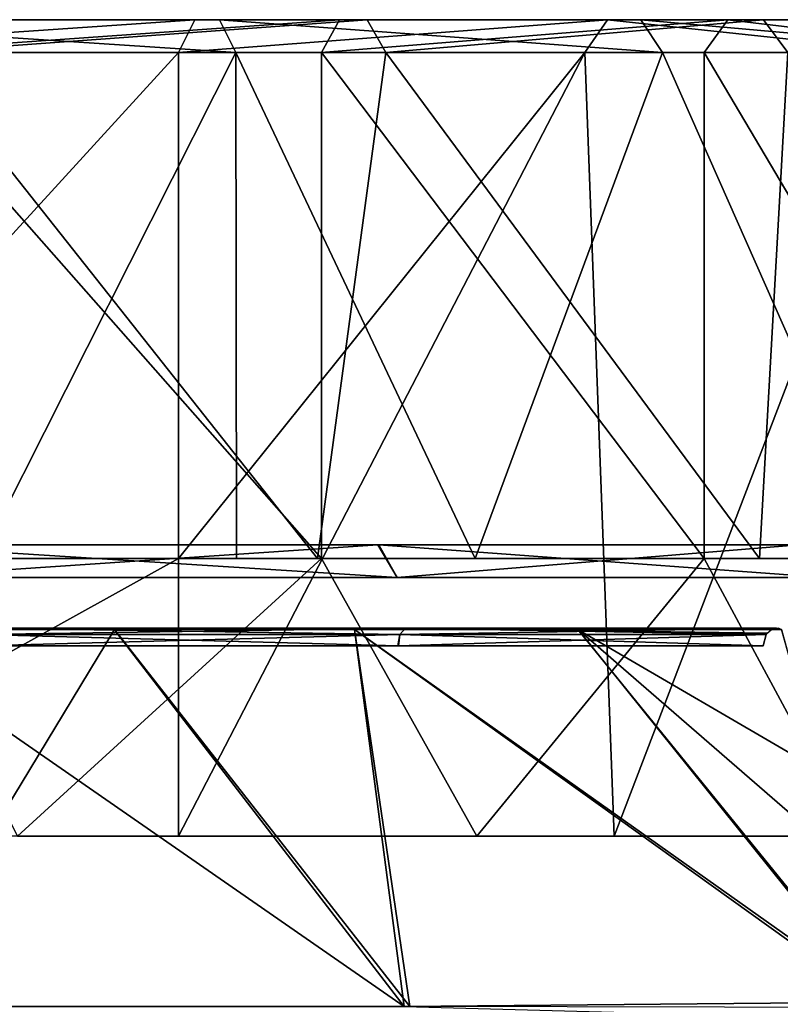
# Model space of a CAD drawing. Header units: millimetres. Extents: x -115 to 115, y -44 to 583.
# Tile 99 of 102: x 30 to 53, y 552 to 583. Entities that reach past the tile are written whole.
import ezdxf

# ---------------------------------------------------------------- set-up
doc = ezdxf.new("R2010")
doc.units = ezdxf.units.MM
doc.header["$LTSCALE"] = 67.002822
for name, color, linetype in [('213', 7, 'CONTINUOUS'), ('214', 7, 'CONTINUOUS'), ('215', 7, 'CONTINUOUS'), ('216', 7, 'CONTINUOUS'), ('217', 7, 'CONTINUOUS'), ('218', 7, 'CONTINUOUS'), ('219', 7, 'CONTINUOUS'), ('220', 7, 'CONTINUOUS'), ('221', 7, 'CONTINUOUS'), ('222', 7, 'CONTINUOUS'), ('223', 7, 'CONTINUOUS'), ('224', 7, 'CONTINUOUS'), ('685', 7, 'CONTINUOUS'), ('687', 7, 'CONTINUOUS'), ('696', 7, 'CONTINUOUS'), ('698', 7, 'CONTINUOUS')]:
    doc.layers.add(name, color=color, linetype=linetype)

msp = doc.modelspace()

# ---------------------------------------------------------------- linework, layer by layer
at = {"layer": '213', "color": 7, "linetype": 'Continuous'}
for points in [[(25.709, 565.5, 67.789), (41.185, 565.5, 59.666), (25.375, 566.5, 66.846), (25.709, 565.5, 67.789)], [(25.375, 566.5, 66.846), (41.185, 565.5, 59.666), (40.627, 566.5, 58.836), (25.375, 566.5, 66.846)], [(41.185, 565.5, 59.666), (54.267, 565.5, 48.076), (40.627, 566.5, 58.836), (41.185, 565.5, 59.666)], [(40.627, 566.5, 58.836), (54.267, 565.5, 48.076), (53.521, 566.5, 47.41), (40.627, 566.5, 58.836)]]:
    msp.add_3dface(points, dxfattribs=at)
at = {"layer": '214', "color": 7, "linetype": 'Continuous'}
for points in [[(71.5, 566.5), (-71.5, 566.5), (-70.976, 566.5, 8.64), (71.5, 566.5)], [(-71.5, 566.5), (71.5, 566.5), (70.976, 566.5, -8.64), (-71.5, 566.5)], [(-70.978, 566.5, -8.622), (-71.5, 566.5), (70.976, 566.5, -8.64), (-70.978, 566.5, -8.622)], [(-69.419, 566.5, -17.123), (-70.978, 566.5, -8.622), (70.976, 566.5, -8.64), (-69.419, 566.5, -17.123)], [(71.5, 566.5), (-70.976, 566.5, 8.64), (70.978, 566.5, 8.622), (71.5, 566.5)], [(-70.976, 566.5, 8.64), (-69.41, 566.5, 17.16), (69.419, 566.5, 17.123), (-70.976, 566.5, 8.64)], [(-70.976, 566.5, 8.64), (69.419, 566.5, 17.123), (70.978, 566.5, 8.622), (-70.976, 566.5, 8.64)], [(-63.306, 566.5, -33.235), (-69.419, 566.5, -17.123), (66.825, 566.5, -25.427), (-63.306, 566.5, -33.235)], [(66.825, 566.5, -25.427), (-69.419, 566.5, -17.123), (69.41, 566.5, -17.16), (66.825, 566.5, -25.427)], [(69.41, 566.5, -17.16), (-69.419, 566.5, -17.123), (70.976, 566.5, -8.64), (69.41, 566.5, -17.16)], [(-69.41, 566.5, 17.16), (-66.825, 566.5, 25.427), (69.419, 566.5, 17.123), (-69.41, 566.5, 17.16)], [(-66.825, 566.5, 25.427), (-63.274, 566.5, 33.297), (63.306, 566.5, 33.235), (-66.825, 566.5, 25.427)], [(-66.825, 566.5, 25.427), (63.306, 566.5, 33.235), (69.419, 566.5, 17.123), (-66.825, 566.5, 25.427)], [(-53.521, 566.5, -47.41), (-63.306, 566.5, -33.235), (63.274, 566.5, -33.297), (-53.521, 566.5, -47.41)], [(63.274, 566.5, -33.297), (-63.306, 566.5, -33.235), (66.825, 566.5, -25.427), (63.274, 566.5, -33.297)], [(-63.274, 566.5, 33.297), (-53.48, 566.5, 47.457), (53.521, 566.5, 47.41), (-63.274, 566.5, 33.297)], [(-63.274, 566.5, 33.297), (53.521, 566.5, 47.41), (63.306, 566.5, 33.235), (-63.274, 566.5, 33.297)], [(-40.627, 566.5, -58.836), (-53.521, 566.5, -47.41), (53.48, 566.5, -47.457), (-40.627, 566.5, -58.836)], [(53.48, 566.5, -47.457), (-53.521, 566.5, -47.41), (63.274, 566.5, -33.297), (53.48, 566.5, -47.457)], [(-53.48, 566.5, 47.457), (-40.597, 566.5, 58.857), (40.627, 566.5, 58.836), (-53.48, 566.5, 47.457)], [(-53.48, 566.5, 47.457), (40.627, 566.5, 58.836), (53.521, 566.5, 47.41), (-53.48, 566.5, 47.457)], [(-25.375, 566.5, -66.846), (-40.627, 566.5, -58.836), (40.597, 566.5, -58.857), (-25.375, 566.5, -66.846)], [(40.597, 566.5, -58.857), (-40.627, 566.5, -58.836), (53.48, 566.5, -47.457), (40.597, 566.5, -58.857)], [(-40.597, 566.5, 58.857), (25.375, 566.5, 66.846), (40.627, 566.5, 58.836), (-40.597, 566.5, 58.857)], [(25.363, 566.5, -66.85), (-25.375, 566.5, -66.846), (40.597, 566.5, -58.857), (25.363, 566.5, -66.85)]]:
    msp.add_3dface(points, dxfattribs=at)
at = {"layer": '215', "color": 7, "linetype": 'Continuous'}
for points in [[(25.363, 566.5, -66.85), (40.597, 566.5, -58.857), (25.709, 565.5, -67.789), (25.363, 566.5, -66.85)], [(25.709, 565.5, -67.789), (40.597, 566.5, -58.857), (41.185, 565.5, -59.666), (25.709, 565.5, -67.789)], [(40.597, 566.5, -58.857), (53.48, 566.5, -47.457), (41.185, 565.5, -59.666), (40.597, 566.5, -58.857)], [(41.185, 565.5, -59.666), (53.48, 566.5, -47.457), (54.267, 565.5, -48.076), (41.185, 565.5, -59.666)]]:
    msp.add_3dface(points, dxfattribs=at)
at = {"layer": '216', "color": 7, "linetype": 'Continuous'}
for points in [[(20.338, 581.58, 65.935), (34.5, 581.58, 59.756), (20.338, 566.08, 65.935), (20.338, 581.58, 65.935)], [(20.338, 566.08, 65.935), (34.5, 581.58, 59.756), (34.5, 566.08, 59.756), (20.338, 566.08, 65.935)], [(34.5, 566.08, 59.756), (34.5, 581.58, 59.756), (46.932, 581.58, 50.581), (34.5, 566.08, 59.756)], [(34.5, 557.58, 59.756), (34.5, 566.08, 59.756), (46.932, 581.58, 50.581), (34.5, 557.58, 59.756)], [(47.831, 557.58, 49.731), (34.5, 557.58, 59.756), (46.932, 581.58, 50.581), (47.831, 557.58, 49.731)], [(57.01, 581.58, 38.869), (47.831, 557.58, 49.731), (46.932, 581.58, 50.581), (57.01, 581.58, 38.869)], [(58.356, 557.58, 36.818), (47.831, 557.58, 49.731), (57.01, 581.58, 38.869), (58.356, 557.58, 36.818)], [(25.209, 566.08, -64.23), (29.57, 557.58, -62.343), (38.869, 566.08, -57.01), (25.209, 566.08, -64.23)], [(29.57, 557.58, -62.343), (43.623, 557.58, -53.461), (38.869, 566.08, -57.01), (29.57, 557.58, -62.343)], [(38.869, 566.08, -57.01), (43.623, 557.58, -53.461), (50.581, 566.08, -46.932), (38.869, 566.08, -57.01)], [(43.623, 557.58, -53.461), (55.164, 557.58, -41.447), (50.581, 566.08, -46.932), (43.623, 557.58, -53.461)], [(50.581, 566.08, -46.932), (55.164, 557.58, -41.447), (59.756, 566.08, -34.5), (50.581, 566.08, -46.932)]]:
    msp.add_3dface(points, dxfattribs=at)
at = {"layer": '217', "color": 7, "linetype": 'Continuous'}
for points in [[(34.5, 581.58, 59.756), (20.338, 581.58, 65.935), (35, 582.58, 60.622), (34.5, 581.58, 59.756)], [(35, 582.58, 60.622), (20.338, 581.58, 65.935), (20.618, 582.58, 66.894), (35, 582.58, 60.622)], [(46.932, 581.58, 50.581), (34.5, 581.58, 59.756), (47.623, 582.58, 51.303), (46.932, 581.58, 50.581)], [(34.5, 581.58, 59.756), (35, 582.58, 60.622), (47.623, 582.58, 51.303), (34.5, 581.58, 59.756)], [(57.01, 581.58, 38.869), (46.932, 581.58, 50.581), (47.623, 582.58, 51.303), (57.01, 581.58, 38.869)], [(57.843, 582.58, 39.422), (57.01, 581.58, 38.869), (47.623, 582.58, 51.303), (57.843, 582.58, 39.422)]]:
    msp.add_3dface(points, dxfattribs=at)
at = {"layer": '218', "color": 7, "linetype": 'Continuous'}
for points in [[(35, 582.58, 60.622), (20.618, 582.58, 66.894), (35.75, 582.58, 61.921), (35, 582.58, 60.622)], [(35.75, 582.58, 61.921), (20.618, 582.58, 66.894), (21.06, 582.58, 68.328), (35.75, 582.58, 61.921)], [(39.422, 582.58, -57.843), (26.119, 582.58, -66.559), (25.571, 582.58, -65.162), (39.422, 582.58, -57.843)], [(40.267, 582.58, -59.083), (26.119, 582.58, -66.559), (39.422, 582.58, -57.843), (40.267, 582.58, -59.083)], [(47.623, 582.58, 51.303), (35, 582.58, 60.622), (48.644, 582.58, 52.402), (47.623, 582.58, 51.303)], [(48.644, 582.58, 52.402), (35, 582.58, 60.622), (35.75, 582.58, 61.921), (48.644, 582.58, 52.402)], [(51.303, 582.58, -47.623), (40.267, 582.58, -59.083), (39.422, 582.58, -57.843), (51.303, 582.58, -47.623)], [(52.402, 582.58, -48.644), (40.267, 582.58, -59.083), (51.303, 582.58, -47.623), (52.402, 582.58, -48.644)], [(57.843, 582.58, 39.422), (47.623, 582.58, 51.303), (48.644, 582.58, 52.402), (57.843, 582.58, 39.422)], [(59.083, 582.58, 40.267), (57.843, 582.58, 39.422), (48.644, 582.58, 52.402), (59.083, 582.58, 40.267)], [(60.622, 582.58, -35), (52.402, 582.58, -48.644), (51.303, 582.58, -47.623), (60.622, 582.58, -35)], [(60.622, 582.58, -35), (61.921, 582.58, -35.75), (52.402, 582.58, -48.644), (60.622, 582.58, -35)]]:
    msp.add_3dface(points, dxfattribs=at)
at = {"layer": '219', "color": 7, "linetype": 'Continuous'}
for points in [[(39.422, 582.58, -57.843), (25.571, 582.58, -65.162), (25.209, 581.58, -64.23), (39.422, 582.58, -57.843)], [(38.869, 581.58, -57.01), (39.422, 582.58, -57.843), (25.209, 581.58, -64.23), (38.869, 581.58, -57.01)], [(51.303, 582.58, -47.623), (39.422, 582.58, -57.843), (38.869, 581.58, -57.01), (51.303, 582.58, -47.623)], [(50.581, 581.58, -46.932), (51.303, 582.58, -47.623), (38.869, 581.58, -57.01), (50.581, 581.58, -46.932)], [(59.756, 581.58, -34.5), (51.303, 582.58, -47.623), (50.581, 581.58, -46.932), (59.756, 581.58, -34.5)], [(59.756, 581.58, -34.5), (60.622, 582.58, -35), (51.303, 582.58, -47.623), (59.756, 581.58, -34.5)]]:
    msp.add_3dface(points, dxfattribs=at)
at = {"layer": '220', "color": 7, "linetype": 'Continuous'}
for points in [[(25.209, 566.08, -64.23), (38.869, 566.08, -57.01), (25.209, 581.58, -64.23), (25.209, 566.08, -64.23)], [(38.869, 566.08, -57.01), (38.869, 581.58, -57.01), (25.209, 581.58, -64.23), (38.869, 566.08, -57.01)], [(38.869, 566.08, -57.01), (50.581, 566.08, -46.932), (38.869, 581.58, -57.01), (38.869, 566.08, -57.01)], [(50.581, 566.08, -46.932), (50.581, 581.58, -46.932), (38.869, 581.58, -57.01), (50.581, 566.08, -46.932)], [(50.581, 566.08, -46.932), (59.756, 566.08, -34.5), (50.581, 581.58, -46.932), (50.581, 566.08, -46.932)], [(59.756, 566.08, -34.5), (59.756, 581.58, -34.5), (50.581, 581.58, -46.932), (59.756, 566.08, -34.5)], [(20.338, 566.08, 65.935), (34.5, 566.08, 59.756), (19.189, 557.58, 66.278), (20.338, 566.08, 65.935)], [(34.5, 566.08, 59.756), (34.5, 557.58, 59.756), (19.189, 557.58, 66.278), (34.5, 566.08, 59.756)]]:
    msp.add_3dface(points, dxfattribs=at)
at = {"layer": '221', "color": 7, "linetype": 'Continuous'}
for points in [[(38.748, 566.08, -61.276), (22.964, 566.08, -68.767), (26.487, 581.58, -67.488), (38.748, 566.08, -61.276)], [(40.841, 581.58, -59.902), (38.748, 566.08, -61.276), (26.487, 581.58, -67.488), (40.841, 581.58, -59.902)], [(52.279, 566.08, -50.231), (38.748, 566.08, -61.276), (40.841, 581.58, -59.902), (52.279, 566.08, -50.231)], [(53.146, 581.58, -49.313), (52.279, 566.08, -50.231), (40.841, 581.58, -59.902), (53.146, 581.58, -49.313)], [(57.957, 566.08, -43.557), (52.279, 566.08, -50.231), (53.146, 581.58, -49.313), (57.957, 566.08, -43.557)]]:
    msp.add_3dface(points, dxfattribs=at)
at = {"layer": '222', "color": 7, "linetype": 'Continuous'}
for points in [[(26.119, 582.58, -66.559), (40.267, 582.58, -59.083), (26.487, 581.58, -67.488), (26.119, 582.58, -66.559)], [(40.267, 582.58, -59.083), (40.841, 581.58, -59.902), (26.487, 581.58, -67.488), (40.267, 582.58, -59.083)], [(40.267, 582.58, -59.083), (52.402, 582.58, -48.644), (40.841, 581.58, -59.902), (40.267, 582.58, -59.083)], [(52.402, 582.58, -48.644), (53.146, 581.58, -49.313), (40.841, 581.58, -59.902), (52.402, 582.58, -48.644)], [(52.402, 582.58, -48.644), (61.921, 582.58, -35.75), (53.146, 581.58, -49.313), (52.402, 582.58, -48.644)]]:
    msp.add_3dface(points, dxfattribs=at)
at = {"layer": '223', "color": 7, "linetype": 'Continuous'}
for points in [[(35.75, 582.58, 61.921), (21.06, 582.58, 68.328), (36.25, 581.58, 62.787), (35.75, 582.58, 61.921)], [(36.25, 581.58, 62.787), (21.06, 582.58, 68.328), (21.37, 581.58, 69.279), (36.25, 581.58, 62.787)], [(48.644, 582.58, 52.402), (35.75, 582.58, 61.921), (49.313, 581.58, 53.146), (48.644, 582.58, 52.402)], [(49.313, 581.58, 53.146), (35.75, 582.58, 61.921), (36.25, 581.58, 62.787), (49.313, 581.58, 53.146)], [(59.083, 582.58, 40.267), (48.644, 582.58, 52.402), (59.902, 581.58, 40.841), (59.083, 582.58, 40.267)], [(59.902, 581.58, 40.841), (48.644, 582.58, 52.402), (49.313, 581.58, 53.146), (59.902, 581.58, 40.841)]]:
    msp.add_3dface(points, dxfattribs=at)
at = {"layer": '224', "color": 7, "linetype": 'Continuous'}
for points in [[(36.25, 581.58, 62.787), (21.37, 581.58, 69.279), (28.433, 566.08, 66.692), (36.25, 581.58, 62.787)], [(36.269, 566.08, 62.776), (36.25, 581.58, 62.787), (28.433, 566.08, 66.692), (36.269, 566.08, 62.776)], [(49.313, 581.58, 53.146), (36.25, 581.58, 62.787), (43.571, 566.08, 57.947), (49.313, 581.58, 53.146)], [(43.571, 566.08, 57.947), (36.25, 581.58, 62.787), (36.269, 566.08, 62.776), (43.571, 566.08, 57.947)], [(56.166, 566.08, 45.843), (49.313, 581.58, 53.146), (43.571, 566.08, 57.947), (56.166, 566.08, 45.843)], [(59.902, 581.58, 40.841), (49.313, 581.58, 53.146), (56.166, 566.08, 45.843), (59.902, 581.58, 40.841)]]:
    msp.add_3dface(points, dxfattribs=at)
at = {"layer": '685', "color": 7, "linetype": 'Continuous'}
for points in [[(25.36, 552.366, 90.953), (41.401, 552.366, 84.862), (24.767, 563.908, 70.04), (25.36, 552.366, 90.953)], [(24.767, 563.908, 70.04), (41.401, 552.366, 84.862), (32.53, 563.908, 66.789), (24.767, 563.908, 70.04)], [(32.53, 563.908, 66.789), (41.401, 552.366, 84.862), (39.878, 563.908, 62.68), (32.53, 563.908, 66.789)], [(41.401, 552.366, 84.862), (55.984, 552.507, 75.773), (39.878, 563.908, 62.68), (41.401, 552.366, 84.862)], [(39.878, 563.908, 62.68), (55.984, 552.507, 75.773), (46.715, 563.908, 57.764), (39.878, 563.908, 62.68)], [(54.177, 559.567, 62.392), (52.955, 563.908, 52.104), (46.715, 563.908, 57.764), (54.177, 559.567, 62.392)], [(55.984, 552.507, 75.773), (54.177, 559.567, 62.392), (46.715, 563.908, 57.764), (55.984, 552.507, 75.773)], [(55.984, 552.507, 75.773), (41.401, 552.366, 84.862), (56.114, 551.971, 76.67), (55.984, 552.507, 75.773)]]:
    msp.add_3dface(points, dxfattribs=at)
at = {"layer": '687', "color": 7, "linetype": 'Continuous'}
for points in [[(24.767, 563.908, 70.04), (32.53, 563.908, 66.789), (28.568, 563.95, 68.186), (24.767, 563.908, 70.04)], [(41.273, 563.757, 60.963), (28.449, 563.757, 67.901), (41.446, 563.95, 61.219), (41.273, 563.757, 60.963)], [(28.449, 563.757, 67.901), (28.568, 563.95, 68.186), (41.446, 563.95, 61.219), (28.449, 563.757, 67.901)], [(41.273, 563.757, 60.963), (28.455, 563.414, 67.768), (28.449, 563.757, 67.901), (41.273, 563.757, 60.963)], [(41.229, 563.414, 60.847), (28.455, 563.414, 67.768), (41.273, 563.757, 60.963), (41.229, 563.414, 60.847)], [(32.53, 563.908, 66.789), (39.878, 563.908, 62.68), (28.568, 563.95, 68.186), (32.53, 563.908, 66.789)], [(28.568, 563.95, 68.186), (39.878, 563.908, 62.68), (41.446, 563.95, 61.219), (28.568, 563.95, 68.186)], [(39.878, 563.908, 62.68), (46.715, 563.908, 57.764), (41.446, 563.95, 61.219), (39.878, 563.908, 62.68)], [(52.392, 563.414, 51.549), (41.229, 563.414, 60.847), (52.478, 563.757, 51.634), (52.392, 563.414, 51.549)], [(52.478, 563.757, 51.634), (41.229, 563.414, 60.847), (41.273, 563.757, 60.963), (52.478, 563.757, 51.634)], [(52.478, 563.757, 51.634), (41.273, 563.757, 60.963), (52.698, 563.95, 51.85), (52.478, 563.757, 51.634)], [(41.273, 563.757, 60.963), (41.446, 563.95, 61.219), (52.698, 563.95, 51.85), (41.273, 563.757, 60.963)], [(46.715, 563.908, 57.764), (52.955, 563.908, 52.104), (41.446, 563.95, 61.219), (46.715, 563.908, 57.764)], [(41.446, 563.95, 61.219), (52.955, 563.908, 52.104), (52.698, 563.95, 51.85), (41.446, 563.95, 61.219)]]:
    msp.add_3dface(points, dxfattribs=at)
at = {"layer": '696', "color": 7, "linetype": 'Continuous'}
for points in [[(32.537, 563.908, -66.786), (25.551, 552.366, -90.9), (24.758, 563.908, -70.044), (32.537, 563.908, -66.786)], [(41.579, 552.366, -84.775), (25.551, 552.366, -90.9), (32.537, 563.908, -66.786), (41.579, 552.366, -84.775)], [(39.888, 563.908, -62.674), (41.579, 552.366, -84.775), (32.537, 563.908, -66.786), (39.888, 563.908, -62.674)], [(56.023, 552.342, -76.052), (41.579, 552.366, -84.775), (39.888, 563.908, -62.674), (56.023, 552.342, -76.052)], [(46.723, 563.908, -57.759), (56.023, 552.342, -76.052), (39.888, 563.908, -62.674), (46.723, 563.908, -57.759)], [(54.903, 556.821, -67.985), (56.023, 552.342, -76.052), (46.723, 563.908, -57.759), (54.903, 556.821, -67.985)], [(52.955, 563.908, -52.104), (54.903, 556.821, -67.985), (46.723, 563.908, -57.759), (52.955, 563.908, -52.104)]]:
    msp.add_3dface(points, dxfattribs=at)
at = {"layer": '698', "color": 7, "linetype": 'Continuous'}
for points in [[(32.537, 563.908, -66.786), (24.758, 563.908, -70.044), (28.568, 563.95, -68.186), (32.537, 563.908, -66.786)], [(28.402, 563.414, -67.791), (41.205, 563.414, -60.864), (28.449, 563.757, -67.901), (28.402, 563.414, -67.791)], [(28.449, 563.757, -67.901), (41.273, 563.757, -60.963), (28.568, 563.95, -68.186), (28.449, 563.757, -67.901)], [(28.449, 563.757, -67.901), (41.205, 563.414, -60.864), (41.273, 563.757, -60.963), (28.449, 563.757, -67.901)], [(41.446, 563.95, -61.219), (32.537, 563.908, -66.786), (28.568, 563.95, -68.186), (41.446, 563.95, -61.219)], [(41.273, 563.757, -60.963), (41.446, 563.95, -61.219), (28.568, 563.95, -68.186), (41.273, 563.757, -60.963)], [(39.888, 563.908, -62.674), (32.537, 563.908, -66.786), (41.446, 563.95, -61.219), (39.888, 563.908, -62.674)], [(46.723, 563.908, -57.759), (39.888, 563.908, -62.674), (41.446, 563.95, -61.219), (46.723, 563.908, -57.759)], [(41.205, 563.414, -60.864), (52.392, 563.414, -51.549), (41.273, 563.757, -60.963), (41.205, 563.414, -60.864)], [(41.273, 563.757, -60.963), (52.478, 563.757, -51.634), (41.446, 563.95, -61.219), (41.273, 563.757, -60.963)], [(41.273, 563.757, -60.963), (52.392, 563.414, -51.549), (52.478, 563.757, -51.634), (41.273, 563.757, -60.963)], [(52.698, 563.95, -51.85), (46.723, 563.908, -57.759), (41.446, 563.95, -61.219), (52.698, 563.95, -51.85)], [(41.446, 563.95, -61.219), (52.478, 563.757, -51.634), (52.507, 563.803, -51.663), (41.446, 563.95, -61.219)], [(52.698, 563.95, -51.85), (41.446, 563.95, -61.219), (52.507, 563.803, -51.663), (52.698, 563.95, -51.85)], [(52.872, 563.95, -52.022), (46.723, 563.908, -57.759), (52.784, 563.964, -51.935), (52.872, 563.95, -52.022)], [(52.784, 563.964, -51.935), (46.723, 563.908, -57.759), (52.698, 563.95, -51.85), (52.784, 563.964, -51.935)], [(52.955, 563.908, -52.104), (46.723, 563.908, -57.759), (52.872, 563.95, -52.022), (52.955, 563.908, -52.104)]]:
    msp.add_3dface(points, dxfattribs=at)

doc.saveas('drawing.dxf')
